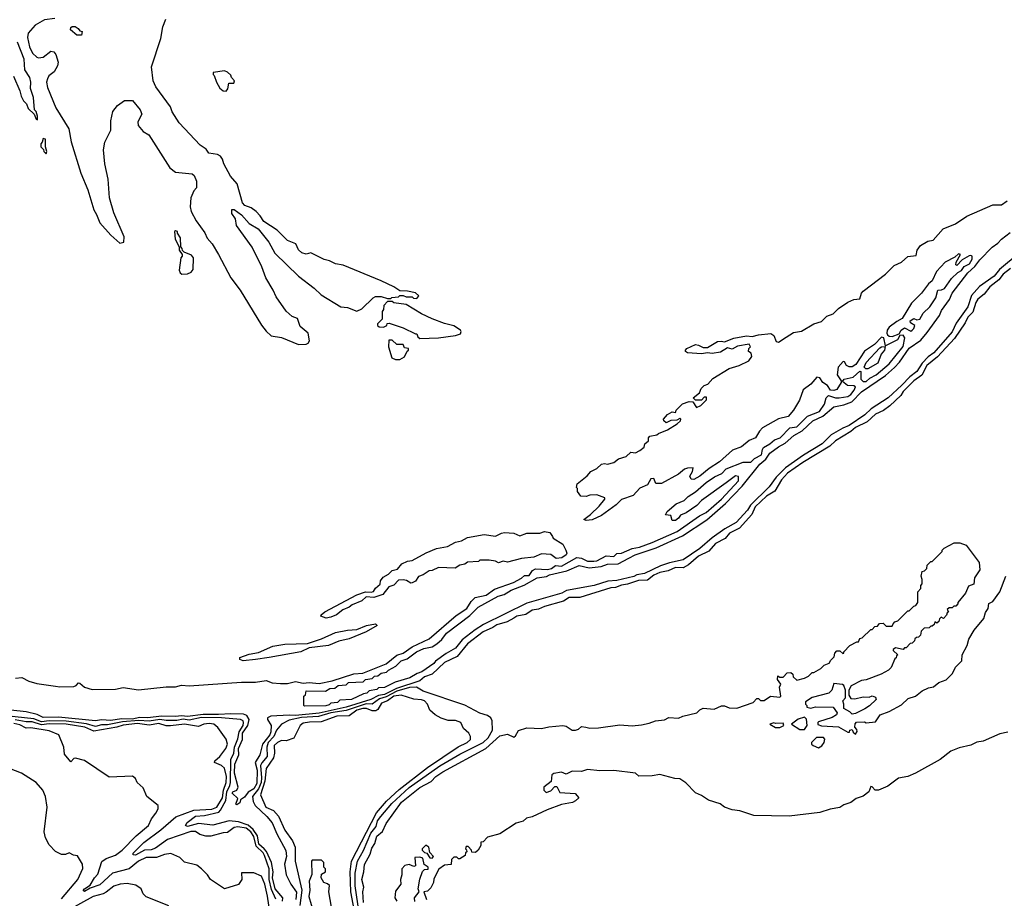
# Model space of a CAD drawing. Extents: x 2210602 to 2357277, y 510288 to 673808.
# Tile 140 of 256: x 2275703 to 2282103, y 581973 to 587681. Entities that reach past the tile are written whole.
import ezdxf

# ---------------------------------------------------------------- set-up
doc = ezdxf.new("R2010")
doc.units = 0

msp = doc.modelspace()

# ---------------------------------------------------------------- linework, layer by layer
at = {"layer": '0CON05XD'}
for points in [[(2275931.7, 587688.3), (2275865, 587681.2), (2275803.9, 587646.1), (2275757.5, 587595), (2275753.3, 587565), (2275767.5, 587505), (2275787.5, 587465), (2275815, 587437.5), (2275825, 587433.3), (2275855, 587437.5), (2275905, 587476.7), (2275925, 587472.5), (2275937.5, 587455), (2275952.5, 587405), (2275949.3, 587380.7), (2275926.4, 587343.6), (2275893.6, 587316.4), (2275883, 587297), (2275876.7, 587275), (2275885, 587240), (2275939.3, 587109.3), (2276021.7, 586971.7), (2276037.7, 586887.7), (2276100.8, 586685), (2276145.8, 586575.8), (2276186.1, 586446.1), (2276203.3, 586415), (2276225, 586362.5), (2276295, 586282.5), (2276355, 586230), (2276380, 586235), (2276381.7, 586271.7), (2276315.9, 586425.9), (2276287.1, 586525), (2276277.5, 586645), (2276257.5, 586745), (2276248, 586835), (2276256.7, 586885), (2276296.7, 586963.3), (2276295.8, 587025), (2276308.6, 587085), (2276338, 587125), (2276385, 587156.2), (2276436.1, 587156.1), (2276486.1, 587096.1), (2276497, 587067), (2276471.7, 587018.3), (2276473.6, 586993.6), (2276505, 586954), (2276543.6, 586933.6), (2276678.3, 586718.3), (2276715, 586691.2), (2276825, 586680), (2276838.3, 586668.3), (2276851.7, 586631.7), (2276851.7, 586588.3), (2276835, 586570), (2276816.2, 586525), (2276812, 586465), (2276818.8, 586435), (2276851.2, 586375), (2276906.6, 586296.6), (2276922.4, 586262.4), (2276954.4, 586224.4), (2276995.7, 586155.7), (2277075.8, 586005), (2277135.7, 585925), (2277275, 585696.7), (2277305, 585656.7), (2277338.3, 585628.3), (2277405, 585616.7), (2277515, 585571.2)], [(2276105, 587580), (2276075, 587580), (2276032.5, 587615), (2276035, 587630), (2276045, 587637.5), (2276063, 587637), (2276082.5, 587625), (2276095, 587610), (2276110, 587605), (2276105, 587580)], [(2277515, 585571.2), (2277565, 585573.3), (2277579.3, 585580.7), (2277587.5, 585595), (2277577.5, 585645), (2277527, 585687), (2277509.3, 585739.3), (2277475, 585752.5), (2277435, 585787.5), (2277370.3, 585880.3), (2277351.2, 585925), (2277303.8, 586005), (2277276.7, 586075), (2277214, 586204), (2277113.3, 586345), (2277107, 586387), (2277083, 586423), (2277081.7, 586448.3), (2277098.3, 586448.3), (2277145, 586412.5), (2277195, 586357.5), (2277253, 586323), (2277322.5, 586235), (2277362.5, 586165), (2277515.8, 586015.8), (2277616.8, 585936.8), (2277662.7, 585892.7), (2277790, 585815), (2277835, 585812.5), (2277895, 585787.5), (2277927, 585803), (2278000, 585875), (2278015, 585882.5), (2278053, 585883), (2278095, 585870), (2278115, 585870), (2278123, 585877), (2278165, 585880), (2278175, 585890), (2278195, 585890), (2278215, 585880), (2278255, 585880), (2278263, 585873), (2278285, 585870), (2278298.3, 585888.3), (2278275, 585906.7), (2278225, 585917.5), (2278175, 585920), (2278135, 585946.7), (2278052.5, 585985), (2277805, 586085.7), (2277755, 586096.2), (2277717.5, 586115), (2277682.7, 586122.7), (2277595, 586167.5), (2277565, 586157.5), (2277536.4, 586166.4), (2277516.4, 586186.4), (2277497.5, 586225), (2277445, 586247.5), (2277376.7, 586315), (2277290, 586370), (2277267.3, 586407.3), (2277240, 586435), (2277208.3, 586458.3), (2277167.5, 586475), (2277151.2, 586491.2), (2277116.2, 586615), (2277073.3, 586665), (2277030, 586745), (2277022.5, 586775), (2277007.5, 586795), (2276990, 586805), (2276933.6, 586813.6), (2276915, 586840), (2276877, 586867), (2276740.7, 587010.7), (2276693.8, 587083.8), (2276683.3, 587115), (2276588.8, 587245), (2276571.2, 587285), (2276560.8, 587375), (2276621.2, 587558.8), (2276634.3, 587635.7), (2276653.8, 587685)], [(2275662.5, 587315), (2275705, 587220), (2275712.5, 587185), (2275727.5, 587155), (2275747.5, 587135), (2275757.5, 587105), (2275798.3, 587068.3), (2275810, 587035), (2275818.3, 587031.7), (2275820, 587055), (2275810, 587085), (2275800, 587095), (2275793.3, 587175), (2275773.9, 587233.9), (2275776, 587275), (2275768.8, 587305), (2275736.7, 587355), (2275733.3, 587425), (2275690, 587535)], [(2277045, 587217.5), (2277057, 587233), (2277061.7, 587268.3), (2277095, 587270), (2277100, 587285), (2277080, 587305), (2277075, 587320), (2277055, 587340), (2277035, 587350), (2276961.7, 587338.3), (2276960, 587325), (2276968.3, 587318.3), (2276982.5, 587275), (2277005, 587237.5), (2277025, 587220), (2277045, 587217.5)], [(2275875, 586810), (2275880, 586825), (2275870, 586855), (2275870, 586905), (2275855, 586910), (2275850, 586885), (2275840, 586875), (2275840, 586855), (2275858.3, 586838.3), (2275860, 586825), (2275875, 586810)], [(2279785, 584660), (2279735, 584638), (2279690.7, 584589.3), (2279616, 584564), (2279580.5, 584529.5), (2279485, 584460), (2279425, 584432.5), (2279385, 584427.5), (2279370, 584435), (2279413.3, 584466.7), (2279469.5, 584520.5), (2279507.5, 584565), (2279507.5, 584575), (2279455, 584593.3), (2279408.3, 584591.7), (2279385, 584583.3), (2279350, 584585), (2279330, 584615), (2279330, 584635), (2279322.5, 584642.5), (2279327.5, 584665), (2279391.7, 584718.3), (2279415, 584746.2), (2279454.1, 584765.9), (2279485, 584793.3), (2279505, 584798.8), (2279525, 584793.3), (2279565, 584803.3), (2279595, 584827.5), (2279646.1, 584843.9), (2279675, 584872.5), (2279705, 584867.5), (2279735, 584882.5), (2279762.5, 584905), (2279767.5, 584925), (2279790, 584945), (2279790, 584965), (2279800, 584975), (2279845, 584983.3), (2279855, 584993.3), (2279915, 585017.5), (2279977.5, 585055), (2279997.5, 585075), (2280000, 585085), (2279995, 585090), (2279975, 585080), (2279935, 585077.5), (2279905, 585062.5), (2279890, 585075), (2279887.5, 585085), (2279915, 585116.7), (2279945, 585132.5), (2279965, 585130), (2279970, 585145), (2280012.5, 585185), (2280055, 585200), (2280078.3, 585198.3), (2280102.5, 585162.5), (2280130, 585175), (2280168.3, 585211.7), (2280168.3, 585228.3), (2280151.7, 585228.3), (2280135, 585210), (2280095, 585210), (2280080, 585225), (2280122.5, 585257.5), (2280133.3, 585285), (2280152.5, 585305), (2280176.1, 585313.9), (2280209.5, 585350.5), (2280314, 585416), (2280380, 585435), (2280443.3, 585465), (2280463, 585493), (2280457.5, 585515), (2280440, 585525), (2280442.5, 585545), (2280452.5, 585555), (2280445, 585572.5), (2280368.8, 585561.2), (2280335, 585540), (2280305, 585550), (2280258.8, 585521.2), (2280205, 585513.3), (2280175, 585517.5), (2280135, 585510), (2280045, 585517.5), (2280030, 585525), (2280030, 585535), (2280040, 585545), (2280095, 585570), (2280115, 585567.5), (2280145, 585552.5), (2280175, 585552.5), (2280239.5, 585590.5), (2280263.6, 585593.6), (2280285, 585587.5), (2280345, 585612.5), (2280427.5, 585627.5), (2280465, 585623.3), (2280505.7, 585634.3), (2280585, 585642.2), (2280605, 585630), (2280621.2, 585591.2), (2280635, 585586.9), (2280685, 585619.4), (2280732, 585648), (2280785, 585658), (2280864.3, 585705), (2280915, 585720.8), (2280950, 585755), (2280989.7, 585770.3), (2281024.4, 585805), (2281085, 585847.1), (2281125, 585862.5), (2281163.2, 585866.8), (2281173.9, 585905), (2281185, 585917.7), (2281331, 586029), (2281386.7, 586085), (2281434.6, 586105.4), (2281475, 586143.5), (2281531.2, 586148.8), (2281537.5, 586185), (2281557.8, 586215), (2281605, 586243.5), (2281640.3, 586249.7), (2281705, 586322.1), (2281785.3, 586354.7), (2281858.6, 586405), (2282027.5, 586477.5), (2282085, 586479.2), (2282122, 586505)], [(2276758.3, 586028.3), (2276795, 586030), (2276818.3, 586041.7), (2276831.7, 586058.3), (2276833.3, 586135), (2276820.7, 586150.7), (2276771.7, 586171.7), (2276761.7, 586181.7), (2276760, 586195), (2276750, 586205), (2276747.5, 586265), (2276730, 586295), (2276730, 586305), (2276715, 586310), (2276710, 586305), (2276713.3, 586255), (2276740, 586205), (2276740, 586185), (2276760, 586155), (2276760, 586145), (2276750, 586135), (2276740, 586055), (2276747, 586037), (2276758.3, 586028.3)], [(2282200, 586165), (2282072.4, 586057.6), (2282037.8, 586015), (2281941.8, 585948.2), (2281890.8, 585889.2), (2281866.2, 585815), (2281789.5, 585710.5), (2281765, 585654.4), (2281645, 585517.5), (2281609.2, 585490.8), (2281570.1, 585449.9), (2281535, 585396), (2281489.6, 585360.4), (2281437.5, 585307.5), (2281348, 585225), (2281237.6, 585152.4), (2281195.8, 585115), (2281095, 585044.5), (2281052.5, 585027.5), (2280976.9, 584983.1), (2280920, 584925), (2280797.2, 584852.8), (2280680.2, 584769.8), (2280620, 584710), (2280575, 584646.2), (2280452.5, 584527.5), (2280435, 584494.3), (2280361.2, 584415), (2280286.2, 584373.8), (2280205, 584314.3), (2280123.3, 584245), (2280015, 584171.4), (2279927.8, 584152.2), (2279868.1, 584131.9), (2279765, 584082.5), (2279715.5, 584074.5), (2279695, 584063.8), (2279585, 584038), (2279527.1, 584032.9), (2279437.5, 584005), (2279257.5, 583972.5), (2279227.5, 583955), (2279000, 583890), (2278717.7, 583752.3), (2278663.8, 583716.2), (2278578.3, 583651.7), (2278535, 583597.5), (2278476.2, 583563.8), (2278406.4, 583513.6), (2278395, 583497.5), (2278317.5, 583445), (2278286.2, 583433.8), (2278240, 583405), (2278143, 583377), (2278075, 583342.5), (2278035, 583340), (2278025, 583330), (2277975, 583320), (2277960, 583305), (2277938.3, 583301.7), (2277860, 583265), (2277785, 583260), (2277770, 583245), (2277725, 583240), (2277715, 583230), (2277694.2, 583224.2), (2277555, 583220), (2277550, 583225), (2277550, 583285), (2277560, 583295), (2277565, 583320), (2277691.7, 583318.3), (2277720, 583335), (2277751.7, 583338.3), (2277772.5, 583355), (2277825, 583360), (2277840, 583375), (2277935, 583380), (2277950, 583395), (2277995, 583400), (2278010, 583415), (2278031.7, 583418.3), (2278052.5, 583435), (2278088.3, 583441.7), (2278100, 583455), (2278148.3, 583481.7), (2278172.5, 583505), (2278183.3, 583515), (2278221.2, 583528.8), (2278283.3, 583575), (2278330, 583595), (2278383.6, 583606.4), (2278413.9, 583626.1), (2278446.7, 583653.3), (2278477.5, 583695), (2278628.8, 583811.2), (2278682.5, 583865), (2278812.5, 583935), (2278852.3, 583947.7), (2278897.5, 583975), (2278982, 584008), (2279067.5, 584055), (2279126.4, 584063.6), (2279147.5, 584075), (2279259.2, 584100.8), (2279340, 584135), (2279405, 584120.8), (2279482.5, 584127.5), (2279523.6, 584143.6), (2279593.1, 584146.9), (2279663, 584183), (2279703.3, 584205), (2279841.2, 584248.8), (2280011.9, 584328.1), (2280168.9, 584431.1), (2280291.5, 584538.5), (2280399.8, 584650.2), (2280515, 584793.8), (2280553.3, 584826.7), (2280580, 584865), (2280635, 584906.9), (2280679.4, 584930.6), (2280735, 584980.8), (2280789.4, 585010.6), (2280858.8, 585075), (2280923.7, 585106.3), (2280995, 585166.9), (2281060, 585180), (2281111.8, 585198.2), (2281175, 585264), (2281331.4, 585368.6), (2281389.2, 585420.8), (2281422.7, 585457.3), (2281485, 585546.7), (2281560.2, 585599.8), (2281601.2, 585648.8), (2281680.9, 585759.1), (2281695, 585791.2), (2281747.4, 585862.6), (2281765, 585903.8), (2281865, 586036.9), (2281912.1, 586077.9), (2281945, 586120.8), (2282025, 586204), (2282061.4, 586228.6), (2282084.3, 586255), (2282141.2, 586298.8)], [(2281375, 585624), (2281420, 585640), (2281433.8, 585665), (2281455, 585678.8), (2281495, 585657.5), (2281505, 585663.3), (2281515.8, 585675), (2281521.2, 585695), (2281492.9, 585712.9), (2281491.2, 585725), (2281515, 585739.2), (2281535, 585731.2), (2281555, 585736.2), (2281575.7, 585775), (2281618.5, 585815), (2281658.2, 585875), (2281670, 585925), (2281695.9, 585925.9), (2281714.2, 585935), (2281760.6, 585999.4), (2281801.2, 586038.8), (2281825, 586052.9), (2281843, 586077), (2281875.8, 586095), (2281893.6, 586125), (2281894.2, 586144.2), (2281885, 586150), (2281875, 586147.5), (2281829.5, 586120.5), (2281793.6, 586083.6), (2281788.3, 586088.3), (2281790, 586105), (2281817.5, 586155), (2281805, 586160), (2281780.5, 586139.5), (2281718.8, 586105), (2281662.9, 586045), (2281634.6, 585985.4), (2281610, 585965), (2281565.4, 585904.6), (2281499.4, 585840.6), (2281439.6, 585740.4), (2281405, 585720), (2281355, 585684.3), (2281342.2, 585665), (2281339.2, 585645), (2281344, 585634), (2281355, 585626), (2281375, 585624)], [(2282143.9, 586065), (2282095, 586027.5), (2282067.8, 585992.2), (2282008.6, 585945), (2281971.2, 585898.8), (2281930, 585865), (2281917.8, 585845), (2281899.3, 585780.7), (2281865, 585747.8), (2281848.2, 585711.8), (2281779.2, 585610.8), (2281669.6, 585490.4), (2281598.8, 585435), (2281567.5, 585372.5), (2281514.7, 585335.3), (2281446.2, 585265), (2281430.1, 585239.9), (2281358.4, 585171.6), (2281317, 585143), (2281265, 585118.6), (2281211.3, 585068.7), (2281135, 585030.7), (2281105, 585006), (2281005.5, 584945), (2280969.7, 584910.3), (2280793.8, 584805), (2280695, 584734.3), (2280655, 584692.1), (2280610.9, 584619.1), (2280558.4, 584585), (2280484.5, 584515.5), (2280463, 584467), (2280381.3, 584378.7), (2280317.1, 584345), (2280289.3, 584310.7), (2280225, 584277.2), (2280181.7, 584228.3), (2280115, 584196.7), (2280050.1, 584139.9), (2280015, 584118.9), (2279965, 584122.7), (2279918.6, 584101.4), (2279865, 584089.1), (2279825, 584072.1), (2279785, 584040), (2279725, 584038.4), (2279655, 584012.8), (2279615, 584006.5), (2279575, 583991.7), (2279545, 583989.5), (2279343.1, 583926.9), (2279275, 583926.2), (2279237.6, 583902.4), (2279115, 583869.7), (2279075, 583851.8), (2279035, 583845.7), (2278992.9, 583817.1), (2278935, 583805.3), (2278915, 583793.6), (2278871.4, 583768.6), (2278805, 583750.5), (2278778.6, 583731.4), (2278716.6, 583705), (2278613.2, 583625), (2278546.8, 583543.2), (2278465, 583504.8), (2278385, 583429.3), (2278335, 583410.6), (2278303.8, 583386.2), (2278153.5, 583336.5), (2278075, 583296.4), (2278035, 583289.8), (2277985, 583264.5), (2277825, 583215.6), (2277650, 583175), (2277495, 583161.2), (2277455, 583162.8)], [(2278305, 585610), (2278425, 585614), (2278535, 585630), (2278569.3, 585640.7), (2278572.5, 585655), (2278567.5, 585665), (2278525, 585693.3), (2278465, 585707.5), (2278385, 585738), (2278315, 585770), (2278215, 585830), (2278135, 585842.5), (2278125, 585850), (2278095, 585850), (2278070, 585825), (2278068.3, 585798.3), (2278060, 585785), (2278060, 585735), (2278030, 585705), (2278030, 585695), (2278040, 585685), (2278067, 585683), (2278090, 585695), (2278091.7, 585708.3), (2278105, 585710), (2278195, 585680), (2278275, 585640), (2278285, 585640), (2278291.7, 585621.7), (2278305, 585610)], [(2275676.6, 583403.4), (2275717.1, 583407.1), (2275763.7, 583383.7), (2275815, 583369.3), (2275935, 583351), (2275965, 583345.6), (2276055, 583348.1), (2276070.4, 583355), (2276085, 583371.9), (2276095, 583371.1), (2276125, 583345.4), (2276175, 583329.4), (2276325, 583332.5), (2276375, 583341.3), (2276475, 583327.6), (2276655, 583346.1), (2276715, 583346.3), (2276755, 583357.9), (2276805, 583354), (2277145, 583377.8), (2277235, 583376.8), (2277305, 583388.4), (2277345, 583371.9), (2277397.5, 583367.5), (2277445, 583369), (2277495, 583381.3), (2277545, 583369.7), (2277585, 583374.3), (2277649.3, 583369.3), (2277735, 583384.9), (2277875, 583431.6), (2277934.2, 583435), (2278085, 583497.2), (2278155, 583552), (2278195, 583566.3), (2278253.6, 583606.4), (2278365, 583657.8), (2278540.6, 583809.4), (2278610, 583855), (2278638.5, 583901.5), (2278663.3, 583926.7), (2278735, 583941.9), (2278789.3, 583980.7), (2278912.5, 584025), (2278965, 584052.2), (2278985, 584070), (2279015, 584070.9), (2279037.3, 584102.8), (2279056, 584114), (2279135, 584108.1), (2279158.9, 584115), (2279185, 584134.7), (2279225, 584130.6), (2279325, 584186.2), (2279355, 584183.5), (2279395, 584163.4), (2279435, 584163.9), (2279455, 584165.7), (2279515, 584196.8), (2279565, 584193.8), (2279585, 584212.5), (2279615, 584215.4), (2279685, 584246.5), (2279731.9, 584255), (2279814.7, 584284.7), (2279977.7, 584355), (2280121.7, 584458.3), (2280165, 584480.2), (2280264.1, 584565), (2280375.4, 584685.4), (2280375, 584713.3), (2280355, 584718.6), (2280295, 584672.5), (2280135, 584556.4), (2280105, 584524.4), (2280035, 584478.1), (2279998.2, 584461.8), (2279985, 584442), (2279965, 584428), (2279945, 584427.5), (2279935, 584460), (2279900, 584465), (2279912.5, 584485), (2279970.8, 584535), (2280023.3, 584556.7), (2280047.3, 584582.7), (2280096.7, 584613.3), (2280165, 584674.6), (2280219.5, 584710.5), (2280267.5, 584732.5), (2280295, 584762.5), (2280405, 584805.8), (2280455, 584805.7), (2280479.6, 584830.4), (2280525, 584854.7), (2280530.8, 584889.2), (2280538.7, 584901.3), (2280579.1, 584925), (2280608.5, 584951.5), (2280646.4, 584965), (2280709.6, 585030.4), (2280755, 585035.4), (2280823.5, 585105), (2280902.4, 585135), (2280935, 585184.2), (2280946.3, 585223.7), (2280961.4, 585238.6), (2281005, 585224.7), (2281030, 585225), (2281085, 585233), (2281105, 585247.1), (2281127.2, 585275), (2281135, 585296.7), (2281125, 585302.5), (2281083.9, 585303.9), (2281051.7, 585331.7), (2281062.5, 585345), (2281120.7, 585359.3), (2281165, 585397.5), (2281170, 585395), (2281170.8, 585345), (2281185, 585330.4), (2281205, 585331.2), (2281228.1, 585351.9), (2281271.2, 585375), (2281354.6, 585445), (2281445, 585558.6), (2281457.5, 585615), (2281445, 585632.5), (2281425, 585630), (2281408.1, 585601.9), (2281331.7, 585561.7), (2281320, 585615), (2281305, 585618.8), (2281258.5, 585571.5), (2281195, 585527.5), (2281138.3, 585441.7), (2281115, 585426.7), (2281095, 585426.7), (2281077.5, 585435), (2281065, 585457.5), (2281055, 585460), (2281023, 585423), (2281016.2, 585375), (2281042.5, 585335), (2281042.5, 585325), (2281015, 585278.8), (2280995, 585272), (2280973.9, 585273.9), (2280953.3, 585305), (2280924.3, 585324.3), (2280903.9, 585353.9), (2280885, 585358.8), (2280845, 585312.5), (2280795, 585276.2), (2280770.9, 585209.1), (2280732.5, 585145), (2280697.3, 585102.7), (2280635, 585088), (2280531.4, 585028.6), (2280511.2, 585008.8), (2280485, 584963.8), (2280445, 584947.5), (2280393.9, 584906.1), (2280336.2, 584885), (2280251.1, 584808.9), (2280184.5, 584765.5), (2280125, 584716), (2280085, 584694), (2280067.5, 584695), (2280060, 584715), (2280077.5, 584745), (2280080, 584770), (2280045, 584766.7), (2280025, 584760), (2279985, 584728), (2279875, 584668.8), (2279838.3, 584668.3), (2279825, 584700), (2279805, 584697.5), (2279785, 584660)], [(2278175, 585473.3), (2278205, 585490), (2278221.7, 585528.3), (2278230, 585535), (2278230, 585545), (2278205, 585550), (2278195, 585570), (2278155, 585570), (2278125, 585600), (2278101.7, 585598.3), (2278100, 585555), (2278122.5, 585485), (2278145, 585473.3), (2278175, 585473.3)], [(2281202.5, 585412.5), (2281193.3, 585423.3), (2281206.2, 585455), (2281295, 585548.8), (2281305, 585556.2), (2281328.3, 585558.3), (2281323.8, 585535), (2281301.7, 585508.3), (2281280.3, 585449.7), (2281215, 585413.8), (2281202.5, 585412.5)], [(2277695, 583793.3), (2277660, 583805), (2277662.5, 583815), (2277686.7, 583835), (2277895, 583944), (2277950, 583965), (2277988.8, 583961.2), (2278003.3, 583966.7), (2278015, 583986.7), (2278046.1, 584013.9), (2278047.5, 584035), (2278065, 584058.8), (2278101.2, 584078.8), (2278125, 584102.5), (2278158.3, 584111.7), (2278186.7, 584145), (2278225, 584163.8), (2278255, 584166.7), (2278345, 584218), (2278412.5, 584245), (2278485, 584259.2), (2278535, 584286.7), (2278575, 584295.7), (2278615, 584316.5), (2278723.2, 584336.8), (2278795, 584326.2), (2278834.5, 584345.5), (2278855, 584348.6), (2278915, 584346), (2278955, 584328.8), (2279000, 584345), (2279085, 584346.2), (2279115, 584356), (2279148.8, 584348.8), (2279167, 584323), (2279171.7, 584311.7), (2279233, 584273), (2279253.9, 584233.9), (2279260, 584215), (2279256.2, 584205), (2279227.5, 584185), (2279190.7, 584180.7), (2279155, 584207.5), (2279095, 584211.2), (2279045, 584190), (2278965, 584181.2), (2278875, 584156.7), (2278845, 584162.5), (2278815, 584152.5), (2278795, 584162.5), (2278755, 584170), (2278695, 584170), (2278685, 584160), (2278613, 584157), (2278597, 584143), (2278565, 584137.5), (2278533, 584117), (2278425, 584122.5), (2278385, 584102.5), (2278365, 584100), (2278325, 584074), (2278296.4, 584063.6), (2278276.4, 584033.6), (2278255, 584022.5), (2278245, 584020), (2278217, 584037), (2278195, 584042.5), (2278165, 584040), (2278135, 584007.5), (2278103.6, 583996.4), (2278063.6, 583946.4), (2278005, 583927.5), (2277955, 583932.5), (2277927.5, 583905), (2277865, 583880), (2277845, 583863.8), (2277803.9, 583846.1), (2277762.5, 583815), (2277725, 583798.8), (2277695, 583793.3)], [(2277937.8, 581945), (2277934.6, 582015), (2277941.2, 582045), (2277927.5, 582095), (2277940.8, 582145), (2277945, 582192.5), (2277981.3, 582258.7), (2277991.7, 582298.3), (2278011.7, 582328.3), (2278025, 582375.7), (2278062.4, 582407.6), (2278085, 582458), (2278185, 582596.4), (2278305, 582693.3), (2278378.9, 582731.1), (2278409.2, 582765), (2278452.9, 582795), (2278733.1, 582946.9), (2278825, 583027.5), (2278875, 583038.8), (2278915, 583020), (2278925, 583027.5), (2278945, 583063.8), (2278999.3, 583080.7), (2279095, 583076.2), (2279142.3, 583087.7), (2279233.9, 583096.1), (2279255, 583091.2), (2279295, 583065.8), (2279315, 583064.2), (2279335, 583071.2), (2279355, 583090), (2279384.2, 583084.2), (2279408.3, 583078.3), (2279465, 583079.2), (2279605, 583098.8), (2279685, 583093.3), (2279745, 583100), (2279795, 583110), (2279835, 583126.2), (2279895, 583132.5), (2279923.6, 583146.4), (2279985, 583142.5), (2280013.6, 583156.4), (2280105, 583177.5), (2280125, 583197.5), (2280145, 583207.5), (2280218.3, 583201.7), (2280265, 583223.3), (2280285, 583222.5), (2280315, 583210), (2280365, 583208.8), (2280470, 583245), (2280495, 583270), (2280505, 583270), (2280518.3, 583258.3), (2280543, 583257), (2280583.6, 583286.4), (2280645, 583280), (2280650, 583285), (2280642.5, 583345), (2280650, 583365), (2280630, 583395), (2280631.7, 583418.3), (2280645, 583410), (2280665, 583410), (2280691.7, 583438.3), (2280715, 583440), (2280728.3, 583428.3), (2280731.7, 583411.7), (2280755, 583390), (2280805, 583402.5), (2280830, 583415), (2280855, 583440), (2280865, 583440), (2280910, 583465), (2280931.7, 583488.3), (2280965, 583500), (2280975, 583520), (2280998.3, 583541.7), (2281002.5, 583565), (2281015, 583580), (2281035, 583580), (2281053, 583563), (2281060, 583565), (2281060, 583575), (2281100, 583615), (2281145, 583640), (2281155, 583640), (2281165, 583660), (2281180, 583665), (2281235, 583720), (2281245, 583720), (2281261.7, 583738.3), (2281278.3, 583741.7), (2281291.7, 583758.3), (2281315, 583760), (2281335, 583740), (2281375, 583740), (2281380, 583755), (2281391.7, 583768.3), (2281410, 583775), (2281475, 583840), (2281485, 583840), (2281515, 583870), (2281527.5, 583875), (2281540, 583895), (2281540, 583965), (2281560, 583985), (2281560, 584005), (2281570, 584015), (2281570, 584045), (2281562.5, 584065), (2281570, 584095), (2281585, 584100), (2281600, 584115), (2281601.7, 584138.3), (2281625, 584160), (2281635, 584160), (2281700, 584225), (2281700, 584235), (2281713, 584247), (2281778.3, 584281.7), (2281815, 584282.5), (2281855, 584267.5), (2281940, 584155), (2281943, 584107), (2281910, 584055), (2281905.8, 584014.2), (2281870, 584000), (2281850, 583955), (2281800, 583895), (2281800, 583885), (2281788.3, 583871.7), (2281775, 583870), (2281765, 583860), (2281745, 583860), (2281731.7, 583848.3), (2281740, 583835), (2281731.7, 583828.3), (2281728.3, 583811.7), (2281708.3, 583791.7), (2281691.7, 583798.3), (2281681.7, 583788.3), (2281678.3, 583771.7), (2281665, 583760), (2281651.7, 583768.3), (2281648.3, 583751.7), (2281635, 583740), (2281625, 583740), (2281615, 583730), (2281581.7, 583728.3), (2281561.7, 583708.3), (2281558.3, 583681.7), (2281545, 583670), (2281531.7, 583668.3), (2281521.7, 583658.3), (2281520, 583645), (2281505, 583630), (2281491.7, 583628.3), (2281465, 583600), (2281455, 583600), (2281445, 583590), (2281395, 583600), (2281381.7, 583588.3), (2281381.7, 583581.7), (2281410, 583555), (2281401.7, 583548.3), (2281400, 583535), (2281391.7, 583528.3), (2281367, 583473), (2281350, 583455), (2281301.7, 583428.3), (2281205, 583392.5), (2281175, 583387.5), (2281107, 583353), (2281092.5, 583325), (2281092.5, 583292.5), (2281105, 583270), (2281131.7, 583268.3), (2281185, 583282.5), (2281225, 583280), (2281245, 583287.5), (2281265, 583280), (2281270, 583265), (2281226.4, 583223.6), (2281196.2, 583203.8), (2281135, 583172.5), (2281115, 583170), (2281100, 583185), (2281060, 583205), (2281060, 583235), (2281052.5, 583255), (2281070, 583275), (2281070, 583325), (2281060, 583355), (2281051.7, 583361.7), (2280995, 583367.5), (2280981.2, 583325), (2280963.6, 583306.4), (2280855, 583277.5), (2280811.7, 583248.3), (2280810, 583235), (2280820, 583225), (2280820, 583215), (2280845, 583207.5), (2280875, 583217.5), (2280990, 583215), (2281017, 583177), (2281012.5, 583165), (2280985, 583146.7), (2280895, 583120), (2280890, 583115), (2280891.7, 583101.7), (2280915, 583092.5), (2281025, 583087.5), (2281085, 583052.5), (2281097, 583053), (2281100, 583065), (2281115, 583070), (2281121.7, 583051.7), (2281135, 583040), (2281147, 583057), (2281145, 583070), (2281132.5, 583085), (2281133, 583107), (2281143, 583117), (2281195, 583120), (2281205, 583112.5), (2281265, 583118.8), (2281296.2, 583163.8), (2281355, 583186), (2281435, 583230), (2281479.3, 583270.7), (2281525, 583286.7), (2281569.3, 583320.7), (2281609.5, 583340.5), (2281643.6, 583346.4), (2281677.5, 583375), (2281725, 583392), (2281767.3, 583432.7), (2281786.7, 583475), (2281826, 583515), (2281830, 583555), (2281861.2, 583615), (2281873, 583657), (2281908, 583715), (2281969.1, 583790.9), (2281980.5, 583829.5), (2281998, 583855), (2282001.7, 583888.3), (2282029.5, 583900.5), (2282075, 583963.3), (2282112, 584065)], [(2277156.4, 583516.4), (2277134.1, 583524.1), (2277135, 583537.5), (2277195, 583560), (2277255, 583570), (2277349.5, 583610.5), (2277425.9, 583624.1), (2277575, 583628.8), (2277665, 583658.8), (2277755, 583700), (2277834.3, 583715.7), (2277895, 583719.2), (2277957.5, 583745), (2278015, 583756.2), (2278027.5, 583745), (2277955, 583704.4), (2277845, 583658.9), (2277777.6, 583642.4), (2277710, 583615), (2277585, 583600), (2277530, 583575), (2277325, 583537.8), (2277235, 583524.2), (2277156.4, 583516.4)], [(2277917.3, 581835), (2277884.6, 582054.6), (2277882.8, 582135), (2277898, 582215), (2277937.4, 582282.6), (2277986.7, 582395), (2278019.5, 582439.5), (2278029.8, 582475), (2278050.2, 582505), (2278121.9, 582588.1), (2278235, 582692.9), (2278435, 582833.7), (2278565, 582908.4), (2278716.5, 582985), (2278748.8, 583015), (2278775.8, 583065), (2278774.7, 583125), (2278764.8, 583144.8), (2278745, 583161.3), (2278694.6, 583174.6), (2278597.6, 583227.6), (2278325, 583319.2), (2278282.5, 583345), (2278236.9, 583343.1), (2278155, 583318.2), (2278085, 583281), (2278041.4, 583268.6), (2277995, 583233.8), (2277955, 583237.3), (2277826.1, 583193.9), (2277725, 583176.8), (2277645, 583154.4), (2277535, 583147.7), (2277455, 583130.6), (2277405, 583103.8), (2277371.7, 583065), (2277355.6, 583025), (2277317.7, 582985), (2277310.7, 582955), (2277311, 582895), (2277276.4, 582853.6), (2277269, 582835), (2277275.3, 582755), (2277271.9, 582725), (2277255.8, 582684.2), (2277217.1, 582635), (2277220.9, 582600.8), (2277234.5, 582575), (2277310.4, 582505), (2277345, 582463.5), (2277375, 582392.2), (2277432.7, 582282.7), (2277437.6, 582245), (2277424.6, 582195), (2277434.6, 582125), (2277465.4, 582065), (2277502.5, 582012.5), (2277497.5, 581965)], [(2277885.7, 581855), (2277854.8, 582015), (2277850.8, 582145), (2277859.6, 582215), (2278022.2, 582527.8), (2278087.1, 582602.9), (2278169.5, 582680.5), (2278355, 582822.7), (2278552.7, 582957.3), (2278611.2, 582985), (2278632.5, 583005), (2278632.5, 583025), (2278622.5, 583045), (2278587.5, 583075), (2278570, 583115), (2278535, 583127.5), (2278488.3, 583128.3), (2278443, 583143), (2278403.9, 583163.9), (2278370, 583195), (2278354, 583235), (2278333.8, 583255), (2278315, 583262.2), (2278265, 583266.5), (2278182.7, 583292.7), (2278135, 583286.7), (2278095, 583256.5), (2278055, 583241.5), (2278030.7, 583199.3), (2278018.6, 583191.4), (2277995, 583190.7), (2277956.7, 583206.7), (2277933.3, 583205), (2277895.7, 583195), (2277845, 583157.7), (2277765, 583155.8), (2277661.8, 583118.2), (2277587.9, 583117.9), (2277545, 583110), (2277526.2, 583095), (2277485, 583013.3), (2277435, 582996.7), (2277405, 582997.5), (2277378, 582985), (2277357.5, 582965), (2277360.3, 582915), (2277353.5, 582885), (2277305, 582815.8), (2277296.9, 582733.1), (2277268.2, 582645), (2277304.1, 582565), (2277353, 582543), (2277386.6, 582506.6), (2277426.8, 582415), (2277476.9, 582346.9), (2277494.7, 582305), (2277494.7, 582215), (2277536.8, 582025), (2277523.3, 581925)], [(2277411.5, 581955), (2277413.3, 581975), (2277364.9, 582035), (2277347, 582105), (2277349.9, 582145), (2277340.5, 582205), (2277307.1, 582277.1), (2277291.9, 582295), (2277257.8, 582325), (2277248, 582378), (2277219.8, 582419.8), (2277187.3, 582447.3), (2277125, 582469.7), (2277064.2, 582475.8), (2276958.3, 582448.3), (2276865, 582458.9), (2276795, 582440), (2276780.8, 582445), (2276791.9, 582465), (2276845, 582506), (2276905, 582510.7), (2276996.9, 582533.1), (2277008.9, 582545), (2277042.2, 582607.8), (2277049.4, 582665), (2277070, 582705), (2277073.8, 582725), (2277075.1, 582874.9), (2277094.9, 582915.1), (2277100.1, 582955), (2277121, 583009), (2277129.9, 583055), (2277156.1, 583095), (2277159, 583115), (2277155, 583125.9), (2277137.5, 583135), (2277015.8, 583145.8), (2276885, 583146.5), (2276805, 583129.4), (2276765, 583135.8), (2276725, 583129), (2276655, 583128.3), (2276615, 583134.7), (2276545, 583124.2), (2276478.1, 583128.1), (2276371.3, 583118.7), (2276275, 583100.5), (2276235, 583100.4), (2276195, 583089.3), (2276137.3, 583107.3), (2276005, 583123.3), (2275895, 583126.8), (2275845, 583119.9), (2275795, 583139.4), (2275409.3, 583179.3)], [(2277455, 583162.8), (2277335, 583156.6), (2277315, 583145.6), (2277315, 583134.2), (2277338, 583095), (2277335.5, 583055), (2277328.3, 583035), (2277281.6, 582975), (2277264.1, 582905), (2277233.7, 582855), (2277245.8, 582805), (2277245, 582718.6), (2277225.2, 582685), (2277188.1, 582661.9), (2277165, 582628.9), (2277137.5, 582612.5), (2277135, 582593.3), (2277115, 582580), (2277107.5, 582585), (2277121.7, 582621.7), (2277083.6, 582655), (2277088.8, 582665), (2277115.6, 582674.4), (2277124.4, 582695), (2277100.6, 582785), (2277101.7, 582845), (2277127.5, 582905), (2277125.2, 582945), (2277151.2, 583005), (2277152.2, 583045), (2277186, 583095), (2277194.7, 583135), (2277180, 583160), (2277158, 583168), (2277075, 583171.4), (2276995, 583166.8), (2276895, 583165.9), (2276795, 583152.9), (2276755, 583158.9), (2276715, 583153.8), (2276625, 583155.9), (2276536.7, 583145), (2276485, 583146.4), (2276435, 583137.3), (2276365, 583138.4), (2276295, 583128.3), (2276235, 583133), (2276195, 583125.9), (2275955, 583150.5), (2275855, 583147.4), (2275817.1, 583167.1), (2275745, 583183.5), (2275645, 583194.8)], [(2280805, 583070), (2280822.5, 583095), (2280817, 583137), (2280805, 583150), (2280763.9, 583136.1), (2280720, 583105), (2280775, 583070), (2280805, 583070)], [(2277333.6, 581855), (2277315, 581986.7), (2277296.9, 582065), (2277275, 582116.7), (2277225, 582137.5), (2277145, 582137.5), (2277147.5, 582095), (2277125, 582062.5), (2277035, 582033.3), (2276943.3, 582095), (2276923.3, 582125), (2276885, 582163.3), (2276855, 582187.5), (2276775, 582206.7), (2276745, 582237.5), (2276685, 582263.3), (2276645, 582257.1), (2276592.7, 582237.3), (2276525, 582237.2), (2276475, 582213.9), (2276415, 582163.9), (2276306.4, 582135), (2276225, 582061.1), (2276160.7, 582039.3), (2276125, 582016), (2276115, 582022.5), (2276124.3, 582035), (2276161.2, 582058.8), (2276188.5, 582105), (2276210.4, 582129.6), (2276237.3, 582212.7), (2276265, 582230.3), (2276325, 582252.1), (2276370, 582285), (2276460.9, 582379.1), (2276540, 582445), (2276561.1, 582488.9), (2276588.8, 582525), (2276603.3, 582555), (2276602.5, 582575), (2276530, 582635), (2276505, 582690), (2276467.5, 582725), (2276455, 582750), (2276436.4, 582766.4), (2276285, 582760), (2276125, 582867.5), (2276065, 582882.5), (2276055, 582880), (2276035, 582860), (2275995, 582910), (2275990, 582955), (2275957.5, 583035), (2275895, 583061.4), (2275775, 583080.9), (2275745, 583078.9), (2275705, 583100.5), (2275665, 583109.2)], [(2277367.5, 581967.5), (2277340.7, 582030.7), (2277323.9, 582095), (2277324.3, 582165), (2277295, 582251.1), (2277285, 582268.4), (2277240.9, 582310.9), (2277225.8, 582375), (2277205, 582405.4), (2277175, 582428.2), (2277122.2, 582437.8), (2277097.6, 582432.4), (2277055, 582399.4), (2277025, 582397.9), (2276945, 582376.2), (2276913.2, 582376.8), (2276875, 582387.8), (2276845, 582406.1), (2276815, 582407.4), (2276665, 582354.2), (2276585, 582297.5), (2276558.5, 582288.5), (2276515.6, 582284.4), (2276455, 582253.9), (2276440, 582255), (2276440.8, 582265), (2276509.5, 582335), (2276621.8, 582418.2), (2276718.4, 582501.6), (2276835.4, 582545.4), (2276952.1, 582552.1), (2276985, 582565.3), (2277021.7, 582625), (2277027.6, 582675), (2277045.5, 582725), (2277046.9, 582765), (2277035, 582818.8), (2277015, 582836), (2276970, 582855), (2276972.5, 582865), (2277005, 582893.3), (2277043.3, 582945), (2277053.8, 582975), (2277045, 583007.5), (2276991.7, 583081.7), (2276965, 583103.3), (2276935, 583108.8), (2276900, 583105), (2276865, 583090), (2276775, 583104.6), (2276684.1, 583094.1), (2276655, 583092.2), (2276608.8, 583108.8), (2276545, 583098.6), (2276469.1, 583109.1), (2276375, 583098.5), (2276335, 583083.9), (2276185, 583058.8), (2276127.1, 583085), (2276006.1, 583103.9), (2275895, 583106), (2275845, 583099.2), (2275785, 583119.7), (2275745, 583119.8), (2275675, 583132.7)], [(2280645, 583082.5), (2280670, 583095), (2280665, 583110), (2280615, 583107.5), (2280605, 583112.5), (2280580, 583105), (2280615, 583082.5), (2280645, 583082.5)], [(2282125, 583051.9), (2282075, 583040.8), (2281966.1, 582993.9), (2281925, 582986.5), (2281885, 582968.5), (2281809.7, 582950.3), (2281755, 582928), (2281686.2, 582873.8), (2281525, 582786.7), (2281475, 582763.5), (2281415, 582752.2), (2281345, 582701.5), (2281285, 582674.3), (2281264.3, 582674.3), (2281245, 582697.5), (2281235, 582700), (2281222, 582665), (2281185, 582637.3), (2281139.2, 582620.8), (2281105, 582594.5), (2281060.6, 582579.4), (2281035, 582563.5), (2280972.1, 582552.1), (2280905, 582530.5), (2280705, 582507.3), (2280475, 582511.5), (2280385, 582540.5), (2280335, 582546.5), (2280285, 582564.2), (2280255.6, 582585.6), (2280179.4, 582609.4), (2280135, 582641.1), (2280095, 582657.5), (2280033.8, 582723.8), (2279995, 582749.2), (2279961.1, 582751.1), (2279865, 582777.5), (2279815, 582769.2), (2279727, 582767), (2279705, 582786.7), (2279565, 582803.8), (2279475, 582801.2), (2279395, 582808.8), (2279355, 582797.5), (2279295, 582798.8), (2279255, 582780), (2279225, 582792.5), (2279175, 582782.5), (2279162.5, 582775), (2279158.3, 582731.7), (2279110, 582695), (2279110, 582675), (2279125, 582660), (2279155, 582670), (2279181.7, 582698.3), (2279195, 582700), (2279215, 582660), (2279313, 582653), (2279337.5, 582625), (2279316.7, 582605), (2279295.7, 582594.3), (2279225, 582581.2), (2279132.3, 582547.7), (2279035, 582501.2), (2278997.5, 582492.5), (2278975, 582473.8), (2278929.3, 582460.7), (2278825, 582391.2), (2278745, 582370), (2278715, 582340), (2278701.7, 582338.3), (2278700, 582315), (2278682.5, 582285), (2278665, 582270), (2278641.7, 582271.7), (2278640, 582285), (2278618.3, 582308.3), (2278605, 582310), (2278600, 582295), (2278608.3, 582288.3), (2278610, 582275), (2278601.7, 582268.3), (2278598.3, 582251.7), (2278565, 582230), (2278555, 582230), (2278545, 582240), (2278525, 582240), (2278510, 582225), (2278508.3, 582191.7), (2278465, 582187.5), (2278427, 582163), (2278395, 582100), (2278392.5, 582075), (2278375, 582040), (2278355, 582020), (2278330, 582015), (2278347.5, 581965)], [(2280895, 582950), (2280916.4, 582963.6), (2280933.3, 582985), (2280937.5, 583007.5), (2280927, 583017), (2280883, 583017), (2280850, 582985), (2280850, 582975), (2280860, 582965), (2280895, 582950)], [(2275975, 581968.5), (2276081.2, 582095), (2276113, 582167), (2276112.5, 582195), (2276078.3, 582248.3), (2276053, 582253), (2276025, 582267.5), (2276001.7, 582258.3), (2275975, 582257.5), (2275935, 582277.5), (2275895, 582320), (2275870, 582365), (2275862, 582405), (2275882, 582565), (2275872, 582635), (2275854.2, 582674.2), (2275810, 582725), (2275715, 582786.2), (2275637.5, 582815)], [(2278385, 582232.5), (2278392.5, 582245), (2278370, 582270), (2278362.5, 582305), (2278343, 582317), (2278320, 582295), (2278320, 582285), (2278335, 582270), (2278350, 582265), (2278370, 582235), (2278385, 582232.5)], [(2277730, 581915), (2277712.5, 582015), (2277717.5, 582055), (2277705, 582067.5), (2277680, 582075), (2277662.5, 582105), (2277665, 582130), (2277690, 582145), (2277690, 582165), (2277680, 582175), (2277680, 582205), (2277665, 582220), (2277605, 582220), (2277600, 582215), (2277603, 582127), (2277584.3, 582085), (2277588.6, 582025), (2277583.6, 581985), (2277628.3, 581828.3)], [(2278271.7, 581951.7), (2278270, 581975), (2278300, 582015), (2278292.5, 582035), (2278303.9, 582096.1), (2278322.5, 582147.5), (2278335, 582160), (2278358.3, 582161.7), (2278357.5, 582175), (2278333, 582193), (2278323, 582233), (2278305, 582240), (2278271.7, 582238.3), (2278276.7, 582183.3), (2278265, 582180), (2278235, 582193.3), (2278207.5, 582185), (2278186.7, 582165), (2278186.7, 582125), (2278177.5, 582095), (2278180, 582065), (2278145, 582020), (2278142.5, 581975), (2278153.6, 581953.6)], [(2276673.2, 581923.2), (2276525, 581982.5), (2276505, 582002.5), (2276492.5, 582035), (2276457.3, 582057.3), (2276401.2, 582068.8), (2276355.9, 582064.1), (2276315, 582052), (2276265, 582012.7), (2276245, 582001.8), (2276181.4, 581985), (2276017.3, 581892.7)]]:
    msp.add_lwpolyline(points, dxfattribs=at)

doc.saveas('drawing.dxf')
